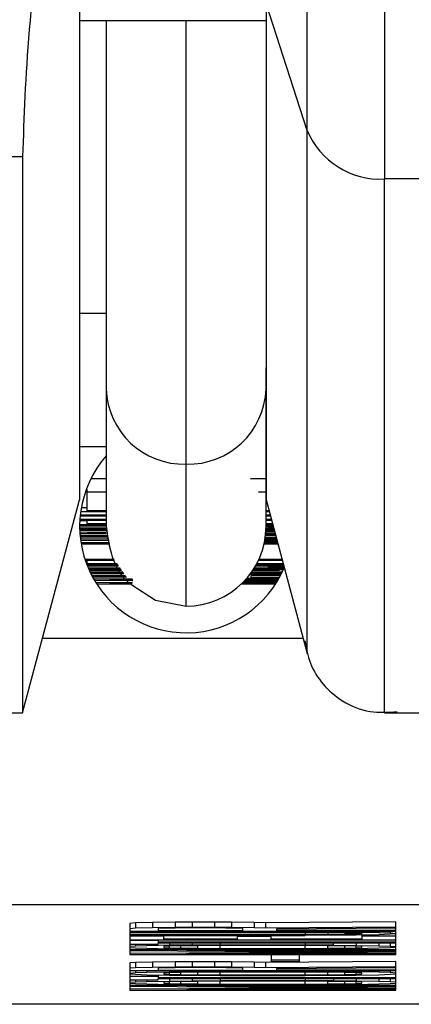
# Model space of a CAD drawing. Header units: inches. Extents: x 170 to 312, y 215 to 248.
# Tile 151 of 256: x 250.6273 to 250.6408, y 224.0226 to 224.0567. Entities that reach past the tile are written whole.
import ezdxf

# ---------------------------------------------------------------- set-up
doc = ezdxf.new("R2010")
doc.units = ezdxf.units.IN
doc.header["$LTSCALE"] = 0.25
doc.header["$MEASUREMENT"] = 0
doc.layers.add('MOTOR LH', color=7, linetype='Continuous')

msp = doc.modelspace()

# ---------------------------------------------------------------- linework, layer by layer
at = {"layer": 'MOTOR LH'}
for p, q in [((250.6372208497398, 224.0528745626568), (250.6357926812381, 224.0572723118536)), ((250.6293335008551, 224.0566844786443), (250.6357926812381, 224.0566844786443)), ((250.6212133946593, 224.0519642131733), (250.6273555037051, 224.0519642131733)), ((250.6413290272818, 224.051190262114), (250.6398946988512, 224.051190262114)), ((250.6302561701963, 224.047568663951), (250.6302561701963, 224.0391528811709)), ((250.6302561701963, 224.0465236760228), (250.6293334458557, 224.0465236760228)), ((250.6357925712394, 224.0391528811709), (250.6357925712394, 224.0446470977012)), ((250.6293334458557, 224.0419208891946), (250.6302561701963, 224.0419208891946)), ((250.6330243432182, 224.0363844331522), (250.6330243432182, 224.041307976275)), ((250.6302561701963, 224.0407997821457), (250.6297208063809, 224.0407997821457)), ((250.6357925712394, 224.0407997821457), (250.6352500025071, 224.0407997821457)), ((250.6295886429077, 224.0404398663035), (250.629564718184, 224.0404398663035)), ((250.6295886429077, 224.0396905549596), (250.6295886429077, 224.0404398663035)), ((250.6302561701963, 224.040336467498), (250.6295886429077, 224.040336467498)), ((250.6357925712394, 224.040336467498), (250.6355271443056, 224.040336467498)), ((250.6273553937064, 224.0326937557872), (250.6293333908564, 224.0400755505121)), ((250.6357821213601, 224.0401142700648), (250.6372207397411, 224.0347454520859)), ((250.629369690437, 224.0396698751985), (250.6302561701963, 224.0396698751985)), ((250.6295886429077, 224.0397939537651), (250.6293893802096, 224.0397939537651)), ((250.6302561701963, 224.0396905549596), (250.6295886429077, 224.0396905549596)), ((250.6358956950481, 224.0396905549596), (250.6357925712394, 224.0396905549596)), ((250.6357925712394, 224.0396698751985), (250.6359011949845, 224.0396698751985)), ((250.6295886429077, 224.0393394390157), (250.6293381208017, 224.0393394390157)), ((250.6293396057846, 224.0393671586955), (250.6302561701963, 224.0393671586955)), ((250.6302561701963, 224.0393878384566), (250.6293408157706, 224.0393878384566)), ((250.6293514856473, 224.039518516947), (250.6302561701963, 224.039518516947)), ((250.6302561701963, 224.0395391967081), (250.6293536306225, 224.0395391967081)), ((250.6295886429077, 224.0392360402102), (250.6295886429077, 224.0393671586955)), ((250.6359768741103, 224.0393878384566), (250.6357826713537, 224.0393878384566)), ((250.6357843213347, 224.0393671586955), (250.6359823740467, 224.0393671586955)), ((250.6359362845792, 224.0395391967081), (250.6357925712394, 224.0395391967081)), ((250.6357925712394, 224.039518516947), (250.6359417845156, 224.039518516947)), ((250.6293334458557, 224.0391674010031), (250.6302561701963, 224.0391674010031)), ((250.6302561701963, 224.0391880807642), (250.6293335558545, 224.0391880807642)), ((250.62933394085, 224.039215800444), (250.6302561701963, 224.039215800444)), ((250.6302561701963, 224.0390846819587), (250.6293340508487, 224.0390846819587)), ((250.6293344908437, 224.0390640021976), (250.6302561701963, 224.0390640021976)), ((250.6302561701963, 224.0390367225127), (250.6293352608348, 224.0390367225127)), ((250.6293359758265, 224.0390160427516), (250.6302561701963, 224.0390160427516)), ((250.6302561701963, 224.038950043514), (250.6293396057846, 224.0389399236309)), ((250.6302561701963, 224.0392360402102), (250.6295886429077, 224.0392360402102)), ((250.6295886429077, 224.0389196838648), (250.6302561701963, 224.0389267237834)), ((250.6302561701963, 224.0389196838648), (250.6295886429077, 224.0389196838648)), ((250.6361022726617, 224.0389196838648), (250.6357827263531, 224.0389196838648)), ((250.6357875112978, 224.0389856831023), (250.6360836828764, 224.0389887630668)), ((250.6360770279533, 224.039013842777), (250.6357889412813, 224.0390107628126)), ((250.6357891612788, 224.0390160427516), (250.6360764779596, 224.0390160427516)), ((250.6360709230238, 224.0390367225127), (250.635790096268, 224.0390367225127)), ((250.6360612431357, 224.0390728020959), (250.6357913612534, 224.0390701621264)), ((250.6358711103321, 224.0390952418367), (250.6357919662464, 224.0390943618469)), ((250.636017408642, 224.0392360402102), (250.6357925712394, 224.0392360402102)), ((250.6357925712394, 224.0392153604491), (250.6360229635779, 224.0392153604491)), ((250.6357925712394, 224.0391819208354), (250.6360325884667, 224.0391797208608)), ((250.6357925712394, 224.0391581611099), (250.6358711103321, 224.0391568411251)), ((250.6358711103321, 224.0391568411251), (250.6360398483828, 224.0391524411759)), ((250.6358711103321, 224.0391568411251), (250.6358711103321, 224.0390952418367)), ((250.6360539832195, 224.0391000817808), (250.6358711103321, 224.0390952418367)), ((250.6293421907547, 224.0388990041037), (250.6302561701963, 224.0388990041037)), ((250.6303204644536, 224.0388277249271), (250.6293483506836, 224.0388220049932)), ((250.6303241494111, 224.0388092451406), (250.6293500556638, 224.0388035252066)), ((250.6293502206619, 224.038801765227), (250.6303267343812, 224.0387960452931)), ((250.629352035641, 224.0387832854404), (250.6303304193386, 224.0387771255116)), ((250.6303444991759, 224.03870628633), (250.6293606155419, 224.03870628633)), ((250.6293653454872, 224.0386693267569), (250.6303530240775, 224.0386631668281)), ((250.630368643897, 224.038583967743), (250.6293786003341, 224.0385778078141)), ((250.6361981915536, 224.0385615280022), (250.635728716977, 224.0385615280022)), ((250.63573625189, 224.0385971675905), (250.6361879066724, 224.0386002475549)), ((250.6361824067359, 224.0386204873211), (250.6357403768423, 224.0386178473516)), ((250.6357426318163, 224.0386292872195), (250.6361808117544, 224.0386266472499)), ((250.6361753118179, 224.0386468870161), (250.6357464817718, 224.0386499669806)), ((250.6357528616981, 224.0386856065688), (250.6361650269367, 224.0386856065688)), ((250.6361594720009, 224.03870628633), (250.6357562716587, 224.03870628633)), ((250.6357623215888, 224.0387450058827), (250.6361497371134, 224.0387423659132)), ((250.6361442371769, 224.0387630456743), (250.6357652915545, 224.0387652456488)), ((250.6357748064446, 224.0388396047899), (250.6361231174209, 224.0388418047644)), ((250.6361176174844, 224.0388620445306), (250.6357770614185, 224.0388602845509)), ((250.6357809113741, 224.0388990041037), (250.6361078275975, 224.0388990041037)), ((250.6293845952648, 224.0385408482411), (250.6303771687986, 224.0385408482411)), ((250.6357240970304, 224.0385408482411), (250.6362037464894, 224.0385408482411)), ((250.6305300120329, 224.0380040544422), (250.6295170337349, 224.0380040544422)), ((250.6295238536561, 224.0379833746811), (250.6305442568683, 224.0379833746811)), ((250.6295886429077, 224.0379556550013), (250.6295332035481, 224.0379556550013)), ((250.6295886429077, 224.0378522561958), (250.6295886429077, 224.0379833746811)), ((250.6355333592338, 224.0379833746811), (250.6363531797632, 224.0379833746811)), ((250.6363476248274, 224.0380040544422), (250.6355429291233, 224.0380040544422)), ((250.6295781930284, 224.0378315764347), (250.6306487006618, 224.0378315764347)), ((250.6306344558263, 224.0378522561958), (250.6295886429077, 224.0378522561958)), ((250.630667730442, 224.0378042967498), (250.6295889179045, 224.0378042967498)), ((250.6295971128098, 224.0377836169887), (250.6306819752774, 224.0377836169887)), ((250.6307389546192, 224.0377008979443), (250.6296312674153, 224.0377008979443)), ((250.6296401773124, 224.0376802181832), (250.6307531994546, 224.0376802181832)), ((250.6307721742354, 224.0376529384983), (250.6296523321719, 224.0376529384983)), ((250.6296615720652, 224.0376322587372), (250.6307864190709, 224.0376322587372)), ((250.6308275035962, 224.0375724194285), (250.6296951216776, 224.0375600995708)), ((250.6297062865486, 224.0375372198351), (250.6308436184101, 224.0375490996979)), ((250.6353139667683, 224.0375970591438), (250.636376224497, 224.0376080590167)), ((250.6362637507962, 224.0376322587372), (250.6353307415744, 224.0376216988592)), ((250.6353375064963, 224.0376322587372), (250.6362637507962, 224.0376322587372)), ((250.6363963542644, 224.0376529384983), (250.6353509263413, 224.0376529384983)), ((250.6354784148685, 224.0376837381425), (250.6353703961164, 224.0376832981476)), ((250.6358711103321, 224.0377114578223), (250.6353841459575, 224.0377057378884)), ((250.6354273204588, 224.0377783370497), (250.6358711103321, 224.0377730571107)), ((250.635440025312, 224.0378007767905), (250.6354784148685, 224.0378007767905)), ((250.6354570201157, 224.0378315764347), (250.6363937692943, 224.0378315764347)), ((250.6363882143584, 224.0378522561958), (250.6354681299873, 224.0378522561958)), ((250.6354784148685, 224.0378315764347), (250.6354784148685, 224.0378007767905)), ((250.6354784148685, 224.0378007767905), (250.6362637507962, 224.0377937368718)), ((250.6362637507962, 224.0376907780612), (250.6354784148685, 224.0376837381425)), ((250.6358711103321, 224.0377730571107), (250.6362637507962, 224.0377629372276)), ((250.6358711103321, 224.0377730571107), (250.6358711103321, 224.0377114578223)), ((250.6362637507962, 224.0377215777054), (250.6358711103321, 224.0377114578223)), ((250.6362637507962, 224.0378315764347), (250.6362637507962, 224.0377937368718)), ((250.6362637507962, 224.0377937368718), (250.6364045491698, 224.0377915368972)), ((250.6362637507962, 224.0377629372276), (250.6364150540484, 224.0377523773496)), ((250.6362637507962, 224.0377629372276), (250.6362637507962, 224.0377215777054)), ((250.6364203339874, 224.0377325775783), (250.6362637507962, 224.0377215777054)), ((250.6364141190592, 224.0376934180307), (250.6362637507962, 224.0376907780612)), ((250.6308528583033, 224.0375358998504), (250.6297068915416, 224.0375358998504)), ((250.6297170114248, 224.0375152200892), (250.6308671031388, 224.0375152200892)), ((250.6309137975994, 224.037447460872), (250.6297550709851, 224.0374404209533)), ((250.6309266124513, 224.0374289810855), (250.6297648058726, 224.0374219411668)), ((250.6297683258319, 224.037415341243), (250.6309406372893, 224.0374083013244)), ((250.6297783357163, 224.0373968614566), (250.63095356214, 224.0373898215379)), ((250.6311513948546, 224.0373225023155), (250.6298197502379, 224.0373225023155)), ((250.6298429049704, 224.0372824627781), (250.631179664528, 224.0372741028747)), ((250.6311598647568, 224.0372054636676), (250.6298944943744, 224.0371975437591)), ((250.630373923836, 224.0373018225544), (250.6311657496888, 224.0373018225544)), ((250.6311714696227, 224.0372965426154), (250.630373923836, 224.0373018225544)), ((250.6349947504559, 224.037208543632), (250.6361659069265, 224.0372160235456)), ((250.6361784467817, 224.0372367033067), (250.6350152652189, 224.0372292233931)), ((250.6350347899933, 224.0372499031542), (250.6361820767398, 224.0372424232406)), ((250.6361943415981, 224.0372631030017), (250.6350542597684, 224.0372705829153)), ((250.6350826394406, 224.0373018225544), (250.6362170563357, 224.0373018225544)), ((250.6362289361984, 224.0373225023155), (250.6351010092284, 224.0373225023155)), ((250.6351376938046, 224.0373647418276), (250.6362491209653, 224.0373581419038)), ((250.6363138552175, 224.037479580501), (250.6352247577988, 224.0374729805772)), ((250.635256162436, 224.0375152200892), (250.6363316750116, 224.0375152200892)), ((250.6363417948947, 224.0375358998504), (250.6352711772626, 224.0375358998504)), ((250.6352821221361, 224.0374531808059), (250.6363032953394, 224.0374589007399)), ((250.6352821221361, 224.0373841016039), (250.6352821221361, 224.0374531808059)), ((250.6362604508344, 224.03737838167), (250.6352821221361, 224.0373841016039)), ((250.6299200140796, 224.0371570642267), (250.631146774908, 224.0371570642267)), ((250.630373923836, 224.0371777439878), (250.6311537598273, 224.0371830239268)), ((250.6311524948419, 224.0371777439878), (250.630373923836, 224.0371777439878)), ((250.6349427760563, 224.0371570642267), (250.6361286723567, 224.0371570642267)), ((250.6361418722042, 224.0371777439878), (250.634964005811, 224.0371777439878)), ((250.6370828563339, 224.035259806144), (250.6280430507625, 224.035259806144)), ((250.6212132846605, 224.0326937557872), (250.6273553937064, 224.0326937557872)), ((250.6398946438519, 224.0326937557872), (250.641338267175, 224.0326933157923)), ((250.6475785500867, 224.0260348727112), (250.6184700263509, 224.0260348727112)), ((250.631264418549, 224.0254100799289), (250.6310680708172, 224.0253929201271)), ((250.6310680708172, 224.0253929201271), (250.6310680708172, 224.0243136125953)), ((250.6318534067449, 224.0254237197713), (250.631264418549, 224.0254100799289)), ((250.631264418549, 224.0254100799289), (250.631264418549, 224.0252252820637)), ((250.6326386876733, 224.0254338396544), (250.6318534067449, 224.0254237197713)), ((250.6318534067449, 224.0254237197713), (250.6318534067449, 224.0252389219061)), ((250.6332276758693, 224.0254373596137), (250.6326386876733, 224.0254338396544)), ((250.6326386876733, 224.0254338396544), (250.6326386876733, 224.0252494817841)), ((250.6340129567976, 224.0254373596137), (250.6332276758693, 224.0254373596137)), ((250.6332276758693, 224.0254373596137), (250.6332276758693, 224.0252525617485)), ((250.6346019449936, 224.0254338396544), (250.6340129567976, 224.0254373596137)), ((250.6340129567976, 224.0254373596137), (250.6340129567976, 224.0252525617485)), ((250.6353872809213, 224.0254237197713), (250.6346019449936, 224.0254338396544)), ((250.6346019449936, 224.0254338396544), (250.6346019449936, 224.0252494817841)), ((250.6357799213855, 224.0254100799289), (250.6353872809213, 224.0254237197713)), ((250.6353872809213, 224.0254237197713), (250.6353872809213, 224.0252389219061)), ((250.640295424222, 224.0254404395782), (250.6357799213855, 224.0254100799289)), ((250.6357799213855, 224.0254100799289), (250.6357799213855, 224.0252252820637)), ((250.640295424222, 224.0252560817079), (250.6357799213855, 224.0252252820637)), ((250.640295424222, 224.0243131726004), (250.640295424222, 224.0254404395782)), ((250.631264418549, 224.0252252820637), (250.6310680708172, 224.0252085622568)), ((250.6310680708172, 224.0251262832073), (250.640295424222, 224.0251262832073)), ((250.6371541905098, 224.0250990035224), (250.6310680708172, 224.0250990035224)), ((250.6310680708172, 224.0250787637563), (250.6371541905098, 224.0250783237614)), ((250.6371541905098, 224.0249964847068), (250.6310680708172, 224.0249964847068)), ((250.6310680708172, 224.0249762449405), (250.6371541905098, 224.0249762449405)), ((250.6322460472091, 224.0249489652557), (250.6310680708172, 224.0249489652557)), ((250.6318534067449, 224.0252389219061), (250.631264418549, 224.0252252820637)), ((250.6326386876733, 224.0252494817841), (250.6318534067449, 224.0252389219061)), ((250.6322460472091, 224.0252222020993), (250.6320496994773, 224.0252116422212)), ((250.6320496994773, 224.0252116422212), (250.6320496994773, 224.0251469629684)), ((250.6320496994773, 224.0251469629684), (250.6349945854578, 224.0251469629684)), ((250.6326386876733, 224.025228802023), (250.6322460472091, 224.0252222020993)), ((250.6322460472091, 224.02484644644), (250.6322460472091, 224.0249762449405)), ((250.6332276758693, 224.0252525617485), (250.6326386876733, 224.0252494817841)), ((250.6332276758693, 224.0252323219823), (250.6326386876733, 224.025228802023)), ((250.6340129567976, 224.0252525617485), (250.6332276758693, 224.0252525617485)), ((250.6338166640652, 224.0252323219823), (250.6332276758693, 224.0252323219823)), ((250.6344056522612, 224.025228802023), (250.6338166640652, 224.0252323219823)), ((250.6346019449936, 224.0252494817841), (250.6340129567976, 224.0252525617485)), ((250.6347982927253, 224.0252222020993), (250.6344056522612, 224.025228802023)), ((250.6353872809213, 224.0252389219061), (250.6346019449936, 224.0252494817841)), ((250.6349945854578, 224.0252116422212), (250.6347982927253, 224.0252222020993)), ((250.6347982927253, 224.0249762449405), (250.6347982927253, 224.02484644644)), ((250.6359762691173, 224.0249348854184), (250.6347982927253, 224.0249348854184)), ((250.6349945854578, 224.0251469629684), (250.6349945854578, 224.0252116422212)), ((250.6357799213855, 224.0252252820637), (250.6353872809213, 224.0252389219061)), ((250.6359762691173, 224.02484644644), (250.6359762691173, 224.0249762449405)), ((250.6361725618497, 224.0252050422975), (250.640295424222, 224.0252323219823)), ((250.6361725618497, 224.0251469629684), (250.6361725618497, 224.0252050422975)), ((250.640295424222, 224.0251469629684), (250.6361725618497, 224.0251469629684)), ((250.6371541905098, 224.0250990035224), (250.6371541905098, 224.0251262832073)), ((250.6371541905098, 224.0250990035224), (250.63813581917, 224.0250954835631)), ((250.6371541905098, 224.0250783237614), (250.6379395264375, 224.0250752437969)), ((250.6371541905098, 224.0250783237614), (250.6371541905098, 224.0249964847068)), ((250.6379395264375, 224.0250000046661), (250.6371541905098, 224.0249964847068)), ((250.63813581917, 224.024979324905), (250.6371541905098, 224.0249762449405)), ((250.6379395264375, 224.0250752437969), (250.6385285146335, 224.0250682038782)), ((250.6379395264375, 224.0250752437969), (250.6379395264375, 224.0250000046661)), ((250.6385285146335, 224.0250066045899), (250.6379395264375, 224.0250000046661)), ((250.63813581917, 224.0251262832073), (250.63813581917, 224.0250954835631)), ((250.63813581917, 224.0250954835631), (250.6389211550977, 224.0250888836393)), ((250.6389211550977, 224.0249863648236), (250.63813581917, 224.024979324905)), ((250.6385285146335, 224.0250682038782), (250.6389211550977, 224.0250580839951)), ((250.6385285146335, 224.0250682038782), (250.6385285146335, 224.0250066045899)), ((250.6389211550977, 224.0250171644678), (250.6385285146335, 224.0250066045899)), ((250.6389211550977, 224.0251262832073), (250.6389211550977, 224.0250888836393)), ((250.6389211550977, 224.0250888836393), (250.6397064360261, 224.0250752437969)), ((250.6389211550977, 224.0250580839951), (250.6391174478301, 224.0250444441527)), ((250.6389211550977, 224.0250580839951), (250.6389211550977, 224.0250171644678)), ((250.6391174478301, 224.0250308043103), (250.6389211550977, 224.0250171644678)), ((250.6397064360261, 224.0250000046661), (250.6389211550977, 224.0249863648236)), ((250.6391174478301, 224.0250444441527), (250.6391174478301, 224.0250308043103)), ((250.6391174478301, 224.024989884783), (250.6391174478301, 224.02484644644)), ((250.640295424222, 224.0249485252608), (250.6391174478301, 224.0249485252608)), ((250.6397064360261, 224.0251262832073), (250.6397064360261, 224.0250752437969)), ((250.6397064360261, 224.0250752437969), (250.6400991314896, 224.0250616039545)), ((250.6400991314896, 224.0250136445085), (250.6397064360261, 224.0250000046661)), ((250.6400991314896, 224.0251262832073), (250.6400991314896, 224.0250616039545)), ((250.6400991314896, 224.0250616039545), (250.640295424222, 224.0250444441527)), ((250.640295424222, 224.0250308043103), (250.6400991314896, 224.0250136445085)), ((250.6310680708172, 224.0248257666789), (250.640295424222, 224.0248257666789)), ((250.6320496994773, 224.024798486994), (250.6310680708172, 224.024798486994)), ((250.6310680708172, 224.0246686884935), (250.6320496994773, 224.0246686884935)), ((250.631264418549, 224.0246035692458), (250.6310680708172, 224.0245868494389)), ((250.631264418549, 224.0246686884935), (250.631264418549, 224.0246035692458)), ((250.6316570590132, 224.0246172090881), (250.631264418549, 224.0246035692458)), ((250.6316570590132, 224.0246686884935), (250.6316570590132, 224.0246172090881)), ((250.6324423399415, 224.0246312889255), (250.6316570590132, 224.0246172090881)), ((250.6320496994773, 224.0248257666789), (250.6320496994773, 224.0247439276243)), ((250.640295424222, 224.0247439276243), (250.6320496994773, 224.0247439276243)), ((250.6320496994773, 224.0247232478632), (250.640295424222, 224.0247232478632)), ((250.6320496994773, 224.0246686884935), (250.6320496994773, 224.0247232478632)), ((250.6347982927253, 224.02484644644), (250.6322460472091, 224.02484644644)), ((250.6324423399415, 224.0246004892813), (250.6322460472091, 224.0245868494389)), ((250.6322460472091, 224.0245868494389), (250.6322460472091, 224.0245591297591)), ((250.6324423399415, 224.0247232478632), (250.6324423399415, 224.0246312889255)), ((250.6332276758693, 224.0246378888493), (250.6324423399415, 224.0246312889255)), ((250.6328350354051, 224.0246106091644), (250.6324423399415, 224.0246004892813)), ((250.6324423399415, 224.0245454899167), (250.6324423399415, 224.0246004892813)), ((250.6334239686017, 224.0246172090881), (250.6328350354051, 224.0246106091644)), ((250.6328350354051, 224.0245353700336), (250.6328350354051, 224.0246106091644)), ((250.6332276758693, 224.0247232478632), (250.6332276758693, 224.0246378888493)), ((250.6342093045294, 224.0246414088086), (250.6332276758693, 224.0246378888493)), ((250.6342093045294, 224.0246207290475), (250.6334239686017, 224.0246172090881)), ((250.6334239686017, 224.0245287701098), (250.6334239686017, 224.0246172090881)), ((250.6342093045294, 224.0247232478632), (250.6342093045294, 224.0246414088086)), ((250.6371541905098, 224.0246414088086), (250.6342093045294, 224.0246414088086)), ((250.6371541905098, 224.0246207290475), (250.6342093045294, 224.0246207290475)), ((250.6342093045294, 224.0245252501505), (250.6342093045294, 224.0246207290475)), ((250.6391174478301, 224.02484644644), (250.6359762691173, 224.02484644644)), ((250.6371541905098, 224.0247232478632), (250.6371541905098, 224.0246414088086)), ((250.63813581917, 224.0246378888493), (250.6371541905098, 224.0246414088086)), ((250.6379395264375, 224.0246172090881), (250.6371541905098, 224.0246207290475)), ((250.6371541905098, 224.0245252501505), (250.6371541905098, 224.0246207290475)), ((250.6385285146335, 224.0246106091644), (250.6379395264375, 224.0246172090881)), ((250.6379395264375, 224.0245287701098), (250.6379395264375, 224.0246172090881)), ((250.63813581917, 224.0246378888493), (250.63813581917, 224.0247232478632)), ((250.63813581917, 224.0246378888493), (250.6389211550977, 224.0246308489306)), ((250.6389211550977, 224.0246004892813), (250.6385285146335, 224.0246106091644)), ((250.6385285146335, 224.0245353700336), (250.6385285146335, 224.0246106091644)), ((250.6389211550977, 224.0247232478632), (250.6389211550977, 224.0246308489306)), ((250.6389211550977, 224.0246308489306), (250.6397064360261, 224.0246172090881)), ((250.6391174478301, 224.0245868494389), (250.6389211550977, 224.0246004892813)), ((250.6389211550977, 224.0245454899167), (250.6389211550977, 224.0246004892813)), ((250.6391174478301, 224.0245591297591), (250.6391174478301, 224.0245868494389)), ((250.6397064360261, 224.0247232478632), (250.6397064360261, 224.0246172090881)), ((250.6397064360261, 224.0246172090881), (250.6400991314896, 224.0246035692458)), ((250.6400991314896, 224.0247232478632), (250.6400991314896, 224.0246035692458)), ((250.6400991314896, 224.0246035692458), (250.640295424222, 224.0245868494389)), ((250.6310680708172, 224.024559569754), (250.631264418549, 224.0245424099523)), ((250.640295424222, 224.0244772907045), (250.6310680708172, 224.0244772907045)), ((250.6310680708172, 224.0244464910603), (250.6393137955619, 224.0243954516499)), ((250.6393137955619, 224.0243954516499), (250.6310680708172, 224.0243439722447)), ((250.6310680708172, 224.0243136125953), (250.640295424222, 224.0243131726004)), ((250.631264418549, 224.0245424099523), (250.6316570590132, 224.0245287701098)), ((250.6316570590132, 224.0245287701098), (250.6324423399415, 224.0245151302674)), ((250.6322460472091, 224.0245591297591), (250.6324423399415, 224.0245454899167)), ((250.6324423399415, 224.0245454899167), (250.6328350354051, 224.0245353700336)), ((250.6324423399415, 224.0245151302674), (250.6332276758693, 224.0245080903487)), ((250.6328350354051, 224.0245353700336), (250.6334239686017, 224.0245287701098)), ((250.6330313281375, 224.0244570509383), (250.640295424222, 224.0244566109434)), ((250.640295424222, 224.0244090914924), (250.6330313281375, 224.0244570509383)), ((250.6330313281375, 224.0243338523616), (250.640295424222, 224.0243818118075)), ((250.640295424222, 224.0243338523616), (250.6330313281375, 224.0243338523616)), ((250.6332276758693, 224.0245080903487), (250.6342093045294, 224.0245045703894)), ((250.6334239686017, 224.0245287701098), (250.6342093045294, 224.0245252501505)), ((250.6342093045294, 224.0245252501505), (250.6371541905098, 224.0245252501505)), ((250.6342093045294, 224.0245045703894), (250.6371541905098, 224.0245045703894)), ((250.6369578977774, 224.0243065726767), (250.6359762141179, 224.0243065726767)), ((250.6359762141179, 224.0243065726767), (250.6359762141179, 224.0240742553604)), ((250.6369578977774, 224.0240742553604), (250.6369578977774, 224.0243065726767)), ((250.6371541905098, 224.0245252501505), (250.6379395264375, 224.0245287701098)), ((250.63813581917, 224.0245080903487), (250.6371541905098, 224.0245045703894)), ((250.6379395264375, 224.0245287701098), (250.6385285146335, 224.0245353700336)), ((250.6389211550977, 224.0245146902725), (250.63813581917, 224.0245080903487)), ((250.6385285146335, 224.0245353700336), (250.6389211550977, 224.0245454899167)), ((250.6389211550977, 224.0245454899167), (250.6391174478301, 224.0245591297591)), ((250.6397064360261, 224.0245287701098), (250.6389211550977, 224.0245146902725)), ((250.6400991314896, 224.0245424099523), (250.6397064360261, 224.0245287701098)), ((250.640295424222, 224.0245591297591), (250.6400991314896, 224.0245424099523)), ((250.631264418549, 224.0240368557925), (250.6310680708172, 224.0240196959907)), ((250.6310680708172, 224.0240196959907), (250.6310680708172, 224.0230767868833)), ((250.6318533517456, 224.0240504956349), (250.631264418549, 224.0240368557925)), ((250.631264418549, 224.0240368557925), (250.631264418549, 224.0238520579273)), ((250.6326386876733, 224.024060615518), (250.6318533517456, 224.0240504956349)), ((250.6318533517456, 224.0240504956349), (250.6318533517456, 224.0238661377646)), ((250.6332276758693, 224.0240641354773), (250.6326386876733, 224.024060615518)), ((250.6326386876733, 224.024060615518), (250.6326386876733, 224.0238762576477)), ((250.6340129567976, 224.0240641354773), (250.6332276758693, 224.0240641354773)), ((250.6332276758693, 224.0240641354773), (250.6332276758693, 224.023879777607)), ((250.6346019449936, 224.024060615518), (250.6340129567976, 224.0240641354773)), ((250.6340129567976, 224.0240641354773), (250.6340129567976, 224.023879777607)), ((250.6353872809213, 224.0240504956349), (250.6346019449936, 224.024060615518)), ((250.6346019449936, 224.024060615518), (250.6346019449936, 224.0238762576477)), ((250.6357799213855, 224.0240368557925), (250.6353872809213, 224.0240504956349)), ((250.6353872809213, 224.0240504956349), (250.6353872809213, 224.0238656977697)), ((250.640295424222, 224.0240676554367), (250.6357799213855, 224.0240368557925)), ((250.6357799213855, 224.0240368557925), (250.6357799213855, 224.0238520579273)), ((250.6369578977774, 224.0241222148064), (250.6359762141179, 224.0241222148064)), ((250.6359762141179, 224.0240742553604), (250.6369578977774, 224.0240742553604)), ((250.640295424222, 224.0230767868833), (250.640295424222, 224.0240676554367)), ((250.631264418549, 224.0238520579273), (250.6310680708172, 224.0238353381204)), ((250.6310680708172, 224.0237530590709), (250.640295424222, 224.0237530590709)), ((250.6310680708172, 224.0236712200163), (250.631264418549, 224.0236883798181)), ((250.6310680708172, 224.0236439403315), (250.631264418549, 224.0236267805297)), ((250.6310680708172, 224.0235621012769), (250.6320496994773, 224.0235621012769)), ((250.6318533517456, 224.0238661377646), (250.631264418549, 224.0238520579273)), ((250.631264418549, 224.0237530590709), (250.631264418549, 224.0236883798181)), ((250.631264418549, 224.0236883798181), (250.6316570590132, 224.0237020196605)), ((250.631264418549, 224.0236267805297), (250.6316570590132, 224.0236131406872)), ((250.6316570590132, 224.0237530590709), (250.6316570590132, 224.0237020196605)), ((250.6316570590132, 224.0237020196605), (250.6324423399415, 224.023715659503)), ((250.6316570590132, 224.0236131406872), (250.6324423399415, 224.0235995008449)), ((250.6326386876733, 224.0238762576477), (250.6318533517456, 224.0238661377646)), ((250.6322460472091, 224.0238489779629), (250.6320496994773, 224.0238384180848)), ((250.6320496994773, 224.0238384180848), (250.6320496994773, 224.023773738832)), ((250.6320496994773, 224.023773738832), (250.6349945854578, 224.023773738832)), ((250.6320496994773, 224.0236065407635), (250.6320496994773, 224.0235071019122)), ((250.6326386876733, 224.0238555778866), (250.6322460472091, 224.0238489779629)), ((250.6324423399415, 224.0236848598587), (250.6322460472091, 224.0236712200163)), ((250.6322460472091, 224.0236712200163), (250.6322460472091, 224.0236439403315)), ((250.6322460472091, 224.0236439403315), (250.6324423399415, 224.023630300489)), ((250.6324423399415, 224.0237530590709), (250.6324423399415, 224.023715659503)), ((250.6324423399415, 224.023715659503), (250.6332276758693, 224.0237222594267)), ((250.6328349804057, 224.0236949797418), (250.6324423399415, 224.0236848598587)), ((250.6324423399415, 224.023630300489), (250.6324423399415, 224.0236848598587)), ((250.6324423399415, 224.023630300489), (250.6328349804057, 224.0236201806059)), ((250.6324423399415, 224.0235995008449), (250.6332276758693, 224.0235924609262)), ((250.6332276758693, 224.023879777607), (250.6326386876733, 224.0238762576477)), ((250.6332276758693, 224.023859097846), (250.6326386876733, 224.0238555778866)), ((250.6334239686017, 224.0237020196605), (250.6328349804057, 224.0236949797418)), ((250.6328349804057, 224.0236201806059), (250.6328349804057, 224.0236949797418)), ((250.6328349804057, 224.0236201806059), (250.6334239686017, 224.0236131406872)), ((250.6340129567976, 224.023879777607), (250.6332276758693, 224.023879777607)), ((250.6338166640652, 224.023859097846), (250.6332276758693, 224.023859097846)), ((250.6332276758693, 224.0237530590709), (250.6332276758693, 224.0237222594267)), ((250.6332276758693, 224.0237222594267), (250.6342093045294, 224.023725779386)), ((250.6332276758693, 224.0235924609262), (250.6342093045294, 224.0235893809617)), ((250.6342093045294, 224.0237055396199), (250.6334239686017, 224.0237020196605)), ((250.6334239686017, 224.0236131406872), (250.6334239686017, 224.0237020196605)), ((250.6334239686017, 224.0236131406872), (250.6342093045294, 224.0236096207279)), ((250.6344055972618, 224.0238555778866), (250.6338166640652, 224.023859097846)), ((250.6346019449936, 224.0238762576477), (250.6340129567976, 224.023879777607)), ((250.6342093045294, 224.0237530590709), (250.6342093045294, 224.023725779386)), ((250.6371541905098, 224.023725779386), (250.6342093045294, 224.023725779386)), ((250.6371541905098, 224.0237055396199), (250.6342093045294, 224.0237055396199)), ((250.6342093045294, 224.0236096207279), (250.6342093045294, 224.0237055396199)), ((250.6342093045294, 224.0236096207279), (250.6371541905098, 224.0236096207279)), ((250.6342093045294, 224.0235893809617), (250.6371541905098, 224.0235893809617)), ((250.6347982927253, 224.0238489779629), (250.6344055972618, 224.0238555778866)), ((250.6353872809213, 224.0238656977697), (250.6346019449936, 224.0238762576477)), ((250.6349945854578, 224.0238384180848), (250.6347982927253, 224.0238489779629)), ((250.6349945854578, 224.023773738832), (250.6349945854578, 224.0238384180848)), ((250.6357799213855, 224.0238520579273), (250.6353872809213, 224.0238656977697)), ((250.640295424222, 224.0238828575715), (250.6357799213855, 224.0238520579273)), ((250.6361725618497, 224.0238318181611), (250.640295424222, 224.023859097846)), ((250.6361725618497, 224.023773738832), (250.6361725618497, 224.0238318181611)), ((250.640295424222, 224.023773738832), (250.6361725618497, 224.023773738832)), ((250.6371541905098, 224.0237530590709), (250.6371541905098, 224.023725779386)), ((250.63813581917, 224.0237222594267), (250.6371541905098, 224.023725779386)), ((250.6379395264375, 224.0237020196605), (250.6371541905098, 224.0237055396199)), ((250.6371541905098, 224.0236096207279), (250.6371541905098, 224.0237055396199)), ((250.6371541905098, 224.0236096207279), (250.6379395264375, 224.0236131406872)), ((250.6371541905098, 224.0235893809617), (250.63813581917, 224.0235924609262)), ((250.6385284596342, 224.0236949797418), (250.6379395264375, 224.0237020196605)), ((250.6379395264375, 224.0236131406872), (250.6379395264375, 224.0237020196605)), ((250.6379395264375, 224.0236131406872), (250.6385284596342, 224.023619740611)), ((250.63813581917, 224.0237530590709), (250.63813581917, 224.0237222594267)), ((250.6389211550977, 224.023715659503), (250.63813581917, 224.0237222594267)), ((250.63813581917, 224.0235924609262), (250.6389211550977, 224.0235995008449)), ((250.6389211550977, 224.0236848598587), (250.6385284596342, 224.0236949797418)), ((250.6385284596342, 224.023619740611), (250.6385284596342, 224.0236949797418)), ((250.6385284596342, 224.023619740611), (250.6389211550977, 224.023630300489)), ((250.6389211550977, 224.0237530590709), (250.6389211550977, 224.023715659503)), ((250.6397064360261, 224.0237020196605), (250.6389211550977, 224.023715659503)), ((250.6391174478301, 224.0236712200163), (250.6389211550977, 224.0236848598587)), ((250.6389211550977, 224.023630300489), (250.6389211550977, 224.0236848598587)), ((250.6389211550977, 224.023630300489), (250.6391174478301, 224.0236439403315)), ((250.6389211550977, 224.0235995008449), (250.6397064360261, 224.0236131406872)), ((250.6391174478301, 224.0236439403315), (250.6391174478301, 224.0236712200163)), ((250.6397064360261, 224.0237530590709), (250.6397064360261, 224.0237020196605)), ((250.6400990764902, 224.0236883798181), (250.6397064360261, 224.0237020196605)), ((250.6397064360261, 224.0236131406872), (250.6400990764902, 224.0236267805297)), ((250.6400990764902, 224.0237530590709), (250.6400990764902, 224.0236883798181)), ((250.640295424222, 224.0236712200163), (250.6400990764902, 224.0236883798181)), ((250.6400990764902, 224.0236267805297), (250.640295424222, 224.0236439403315)), ((250.6310680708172, 224.0234323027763), (250.6320496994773, 224.0234323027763)), ((250.6310680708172, 224.0233500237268), (250.6312643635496, 224.0233671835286)), ((250.6310680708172, 224.0233227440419), (250.6312643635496, 224.0233055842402)), ((250.640295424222, 224.0232409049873), (250.6310680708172, 224.0232409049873)), ((250.6310680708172, 224.0232101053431), (250.6393137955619, 224.0231586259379)), ((250.6312643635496, 224.0234323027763), (250.6312643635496, 224.0233671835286)), ((250.6312643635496, 224.0233671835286), (250.6316570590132, 224.023380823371)), ((250.6312643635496, 224.0233055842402), (250.6316570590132, 224.0232919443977)), ((250.6316570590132, 224.0234323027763), (250.6316570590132, 224.023380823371)), ((250.6316570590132, 224.023380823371), (250.6324423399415, 224.0233944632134)), ((250.6316570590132, 224.0232919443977), (250.6324423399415, 224.0232783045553)), ((250.640295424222, 224.0235071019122), (250.6320496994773, 224.0235071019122)), ((250.6320496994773, 224.0234868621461), (250.640295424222, 224.0234868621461)), ((250.6320496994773, 224.0234323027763), (250.6320496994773, 224.0234868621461)), ((250.6324423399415, 224.0233636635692), (250.6322460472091, 224.0233500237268)), ((250.6322460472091, 224.0233500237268), (250.6322460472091, 224.0233227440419)), ((250.6322460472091, 224.0233227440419), (250.6324423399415, 224.0233091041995)), ((250.6324423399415, 224.0234868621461), (250.6324423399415, 224.0233944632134)), ((250.6324423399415, 224.0233944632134), (250.6332276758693, 224.0234015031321)), ((250.6328349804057, 224.0233742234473), (250.6324423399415, 224.0233636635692)), ((250.6324423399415, 224.0233091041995), (250.6324423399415, 224.0233636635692)), ((250.6324423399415, 224.0233091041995), (250.6328349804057, 224.0232989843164)), ((250.6324423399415, 224.0232783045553), (250.6332276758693, 224.0232717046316)), ((250.6334239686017, 224.023380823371), (250.6328349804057, 224.0233742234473)), ((250.6328349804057, 224.0232989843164), (250.6328349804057, 224.0233742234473)), ((250.6328349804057, 224.0232989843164), (250.6334239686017, 224.0232919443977)), ((250.6330313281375, 224.0232202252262), (250.640295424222, 224.0232202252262)), ((250.640295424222, 224.0231722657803), (250.6330313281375, 224.0232202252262)), ((250.6332276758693, 224.0234868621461), (250.6332276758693, 224.0234015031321)), ((250.6332276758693, 224.0234015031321), (250.6342093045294, 224.0234045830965)), ((250.6332276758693, 224.0232717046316), (250.6342093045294, 224.0232681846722)), ((250.6342093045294, 224.0233843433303), (250.6334239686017, 224.023380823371)), ((250.6334239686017, 224.0232919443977), (250.6334239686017, 224.023380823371)), ((250.6334239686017, 224.0232919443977), (250.6342093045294, 224.0232888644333)), ((250.6342093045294, 224.0234868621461), (250.6342093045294, 224.0234045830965)), ((250.6371541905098, 224.0234045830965), (250.6342093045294, 224.0234045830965)), ((250.6371541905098, 224.0233843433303), (250.6342093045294, 224.0233843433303)), ((250.6342093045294, 224.0232888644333), (250.6342093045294, 224.0233843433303)), ((250.6342093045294, 224.0232888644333), (250.6371541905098, 224.0232884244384)), ((250.6342093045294, 224.0232681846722), (250.6371541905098, 224.0232681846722)), ((250.6371541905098, 224.0234868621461), (250.6371541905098, 224.0234045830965)), ((250.63813581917, 224.0234015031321), (250.6371541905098, 224.0234045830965)), ((250.6379395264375, 224.023380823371), (250.6371541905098, 224.0233843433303)), ((250.6371541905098, 224.0232884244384), (250.6371541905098, 224.0233843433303)), ((250.6371541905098, 224.0232884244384), (250.6379395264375, 224.0232919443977)), ((250.6371541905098, 224.0232681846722), (250.63813581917, 224.0232717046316)), ((250.6385284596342, 224.0233742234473), (250.6379395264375, 224.023380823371)), ((250.6379395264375, 224.0232919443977), (250.6379395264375, 224.023380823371)), ((250.6379395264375, 224.0232919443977), (250.6385284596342, 224.0232989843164)), ((250.63813581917, 224.0234868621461), (250.63813581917, 224.0234015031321)), ((250.6389211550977, 224.0233944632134), (250.63813581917, 224.0234015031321)), ((250.63813581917, 224.0232717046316), (250.6389211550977, 224.0232783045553)), ((250.6389211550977, 224.0233636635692), (250.6385284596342, 224.0233742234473)), ((250.6385284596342, 224.0232989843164), (250.6385284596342, 224.0233742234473)), ((250.6385284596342, 224.0232989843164), (250.6389211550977, 224.0233091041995)), ((250.6389211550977, 224.0234868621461), (250.6389211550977, 224.0233944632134)), ((250.6397064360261, 224.023380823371), (250.6389211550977, 224.0233944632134)), ((250.6391174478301, 224.0233500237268), (250.6389211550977, 224.0233636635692)), ((250.6389211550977, 224.0233091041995), (250.6389211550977, 224.0233636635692)), ((250.6389211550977, 224.0233091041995), (250.6391174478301, 224.0233227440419)), ((250.6389211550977, 224.0232783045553), (250.6397064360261, 224.0232919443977)), ((250.6391174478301, 224.0233227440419), (250.6391174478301, 224.0233500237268)), ((250.6397064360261, 224.0234868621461), (250.6397064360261, 224.023380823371)), ((250.6400990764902, 224.0233671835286), (250.6397064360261, 224.023380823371)), ((250.6397064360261, 224.0232919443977), (250.6400990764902, 224.0233055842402)), ((250.6400990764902, 224.0234868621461), (250.6400990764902, 224.0233671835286)), ((250.640295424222, 224.0233500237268), (250.6400990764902, 224.0233671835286)), ((250.6400990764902, 224.0233055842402), (250.640295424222, 224.0233227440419)), ((250.6393137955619, 224.0231586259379), (250.6310680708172, 224.0231075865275)), ((250.6310680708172, 224.0230767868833), (250.640295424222, 224.0230767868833)), ((250.6330313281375, 224.0230974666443), (250.640295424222, 224.0231449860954)), ((250.640295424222, 224.0230974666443), (250.6330313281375, 224.0230974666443)), ((250.6542585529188, 224.0225870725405), (250.6117899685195, 224.0225870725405))]:
    msp.add_line(p, q, dxfattribs=at)
at = {"layer": 'MOTOR LH', "flags": 128}
for points in [[(250.6398948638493, 224.0784519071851), (250.6398948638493, 224.0728437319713), (250.63989480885, 224.069553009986), (250.63989480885, 224.0626380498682), (250.6398947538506, 224.0592866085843), (250.6398947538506, 224.0534478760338), (250.6398946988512, 224.051190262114)], [(250.6293335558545, 224.0693893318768), (250.6293335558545, 224.0627524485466), (250.6293335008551, 224.0578931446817), (250.6293335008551, 224.0535657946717), (250.6293334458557, 224.0498007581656), (250.6293334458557, 224.0421122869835), (250.6293333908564, 224.0408103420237), (250.6293333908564, 224.0400755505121)], [(250.6372207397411, 224.0347454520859), (250.6372207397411, 224.036815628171), (250.6372207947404, 224.0387898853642), (250.6372207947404, 224.0446352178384), (250.6372208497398, 224.0484675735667), (250.6372208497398, 224.0575332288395)], [(250.6302562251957, 224.0566844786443), (250.6302562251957, 224.0493141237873), (250.6302561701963, 224.047568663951)], [(250.6330243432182, 224.041307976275), (250.6330243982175, 224.0424026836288), (250.6330243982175, 224.0500291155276), (250.6330244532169, 224.052523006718), (250.6330244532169, 224.0566844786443)], [(250.6273555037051, 224.0519642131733), (250.6273555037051, 224.0472848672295), (250.6273554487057, 224.0432122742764), (250.6273554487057, 224.0369973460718), (250.6273553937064, 224.0348968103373), (250.6273553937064, 224.0326937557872)], [(250.6398946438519, 224.0326937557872), (250.6398946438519, 224.0394850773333), (250.6398946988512, 224.0427837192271), (250.6398946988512, 224.051190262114)], [(250.6311450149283, 224.0371201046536), (250.6319650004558, 224.0365951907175), (250.6330243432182, 224.0363844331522)]]:
    msp.add_lwpolyline(points, dxfattribs=at)
at = {"layer": 'MOTOR LH'}
for centre, radius, start, end in [((250.639745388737, 224.0539177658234), 0.002731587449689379, 202.4516479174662, 273.1333813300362), ((250.6329469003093, 224.0439988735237), 0.002692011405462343, 181.7678302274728, 271.6484937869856), ((250.6331018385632, 224.0439988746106), 0.002692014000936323, 268.3503913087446, 358.2321483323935), ((250.6330243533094, 224.039153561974), 0.003690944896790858, 138.5900551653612, 337.1002917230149), ((250.633024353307, 224.0391527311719), 0.002768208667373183, 269.9996775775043, 359.9996775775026)]:
    msp.add_arc(centre, radius, start, end, dxfattribs=at)
for points, knots in [([(250.6293336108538, 224.0681115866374), (250.6289525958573, 224.0660513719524), (250.6281902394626, 224.0619291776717), (250.6274944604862, 224.0561029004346), (250.6274017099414, 224.0533404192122), (250.6273555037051, 224.0519642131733)], [0, 0, 0, 0, 0.3339518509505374, 0.668189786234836, 1, 1, 1, 1]), ([(250.6357926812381, 224.0572714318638), (250.6357926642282, 224.054674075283), (250.6357926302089, 224.0494794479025), (250.6357925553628, 224.044104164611), (250.6357925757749, 224.0409724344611), (250.6357925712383, 224.0397296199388), (250.6357925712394, 224.040076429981), (250.6357925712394, 224.0400768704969)], [0, 0, 0, 0, 0.2499217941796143, 0.4998353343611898, 0.7497576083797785, 0.9996821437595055, 1, 1, 1, 1]), ([(250.6302561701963, 224.0391528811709), (250.6303029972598, 224.0388009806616), (250.6304008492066, 224.0380656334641), (250.6307996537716, 224.0373294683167), (250.6311421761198, 224.0371269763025), (250.631148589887, 224.0371231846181)], [0, 0, 0, 0, 0.4738352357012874, 0.9901475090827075, 1, 1, 1, 1]), ([(250.6371406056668, 224.0351819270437), (250.6371893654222, 224.0349211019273), (250.6372909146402, 224.0343778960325), (250.6377486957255, 224.0336435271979), (250.6384530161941, 224.0330363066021), (250.6393639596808, 224.0326692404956), (250.6400218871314, 224.0327096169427), (250.6403370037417, 224.0327289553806)], [0, 0, 0, 0, 0.1760699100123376, 0.3666909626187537, 0.5638254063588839, 0.7910926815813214, 1, 1, 1, 1])]:
    msp.add_open_spline(points, degree=3, knots=knots, dxfattribs=at)

doc.saveas('drawing.dxf')
